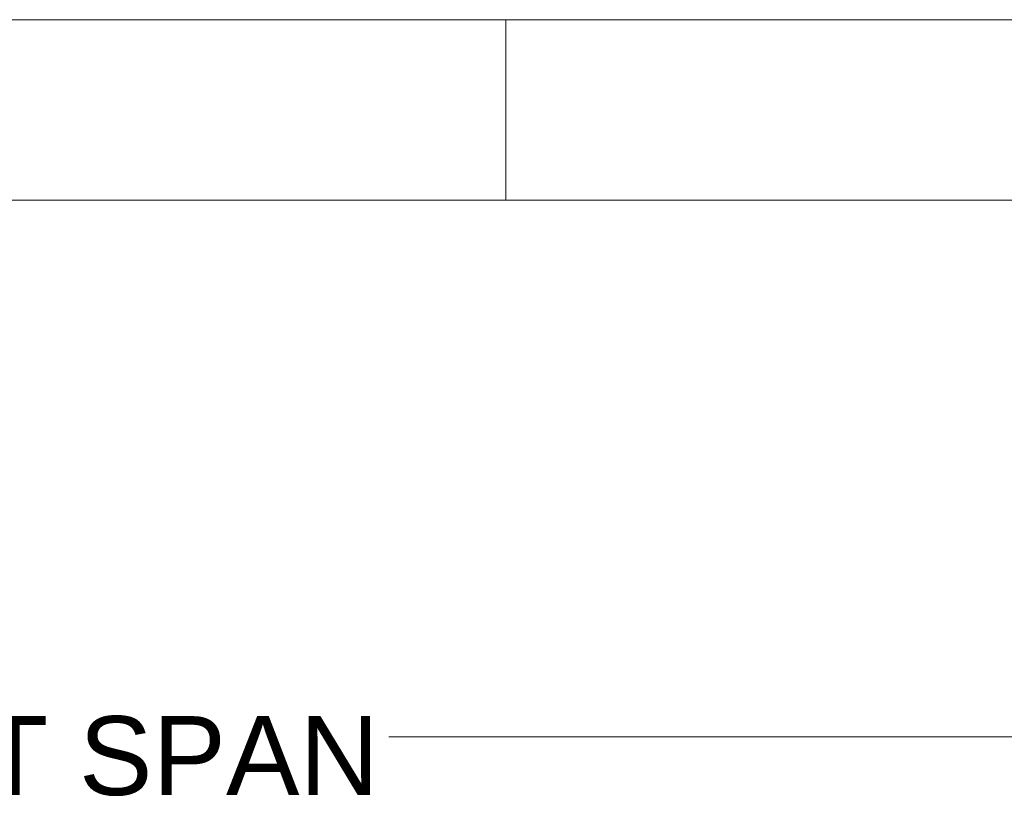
# Model space of a CAD drawing. Header units: millimetres. Extents: x 0 to 594, y 0 to 420.
# Tile 203 of 256: x 238 to 282, y 385 to 420. Entities that reach past the tile are written whole.
import ezdxf

# ---------------------------------------------------------------- set-up
doc = ezdxf.new("R2010")
doc.units = ezdxf.units.MM
doc.layers.add('1', color=7, linetype='Continuous', true_color=0xffffff)
doc.layers.add('256', color=7, linetype='Continuous', true_color=0xffffff)
doc.styles.add('Arial Unicode MS', font='txt')
doc.dimstyles.get("Standard").update_dxf_attribs({"dimtxt": 0.18, "dimasz": 0.18, "dimexe": 0.18, "dimexo": 0.0625, "dimgap": 0.09, "dimtad": 0, "dimtih": 1, "dimtoh": 1, "dimdec": 4, "dimzin": 0, "dimdsep": 46, "dimtxsty": 'Standard', "dimcen": 0.09, "dimadec": 0, "dimazin": 0, "dimtfac": 1, "dimtdec": 4, "dimtofl": 0, "dimtmove": 0, "dimatfit": 3, "dimfxl": 0, "dimtolj": 1, "dimtzin": 0, "dimarcsym": 0})

# ---------------------------------------------------------------- blocks, each defined once
blk = doc.blocks.new('_U0')
at = {"layer": '1', "color": 18, "lineweight": 13}
for p, q in [((147.657, 304.172), (147.657, 390.192)), ((305.847, 301.392), (305.847, 390.192)), ((147.657, 388.192), (198.852, 388.192)), ((305.847, 388.192), (254.652, 388.192))]:
    blk.add_line(p, q, dxfattribs=at)
at = {"layer": '1', "color": 18}
for points in [[(147.657, 388.192), (151.157, 389.13), (151.157, 387.254)], [(305.847, 388.192), (302.347, 387.254), (302.347, 389.13)]]:
    blk.add_solid(points, dxfattribs=at)
at = {"layer": '1', "color": 18, "linetype": 'Continuous', "lineweight": 13, "char_height": 3.5, "attachment_point": 7, "line_spacing_factor": 1.047437, "style": 'Arial Unicode MS'}
for s, insert in [('\\fArial Unicode MS|b0|i0;\\W1.0000;3.16', (200.537, 385.556)), ('\\fArial Unicode MS|b0|i0;\\W1.0000;LIFT POINT SPAN', (213.204, 385.556))]:
    blk.add_mtext(s, dxfattribs=dict(at, insert=insert))

msp = doc.modelspace()

# ---------------------------------------------------------------- linework, layer by layer
at = {"layer": '256', "color": 163, "linetype": 'Continuous', "lineweight": 18}
for p, q in [((0, 420), (594, 420)), ((259.844, 412), (259.844, 420)), ((8, 412), (586, 412))]:
    msp.add_line(p, q, dxfattribs=at)

# ---------------------------------------------------------------- dimensions: what is measured, and where the dimension line sits
at = {"layer": '1', "color": 18, "linetype": 'Continuous', "lineweight": 13}
dim = msp.add_linear_dim(base=(305.847, 388.192), p1=(147.657, 304.172), p2=(305.847, 301.392), text=' <> \\fArial Unicode MS|b0|i0;\\C18;{\\H1.00x;\\fArial Unicode MS|b0|i0;LIFT POINT SPAN\\fArial Unicode MS|b0|i0;}\\C18;', dimstyle='Standard', override={"dimtxt": 3.5, "dimasz": 3.5, "dimexe": 2, "dimexo": 0, "dimgap": 1.5, "dimtih": 1, "dimtoh": 1, "dimdec": 2, "dimlfac": 0.02, "dimdsep": 46, "dimlunit": 2, "dimtxsty": 'Arial Unicode MS', "dimsah": 1, "dimse1": 0, "dimse2": 0, "dimsd1": 0, "dimsd2": 0, "dimclrd": 18, "dimclre": 18, "dimclrt": 18, "dimtol": 0, "dimtm": -0.1, "dimtfac": 1, "dimtdec": 2, "dimtofl": 1, "dimtmove": 0, "dimlwd": 13, "dimlwe": 13}, dxfattribs=at)
dim.commit()
dim.dimension.update_dxf_attribs({"geometry": '_U0', "text_midpoint": (226.752, 388.192), "dimtype": 160})

doc.saveas('drawing.dxf')
